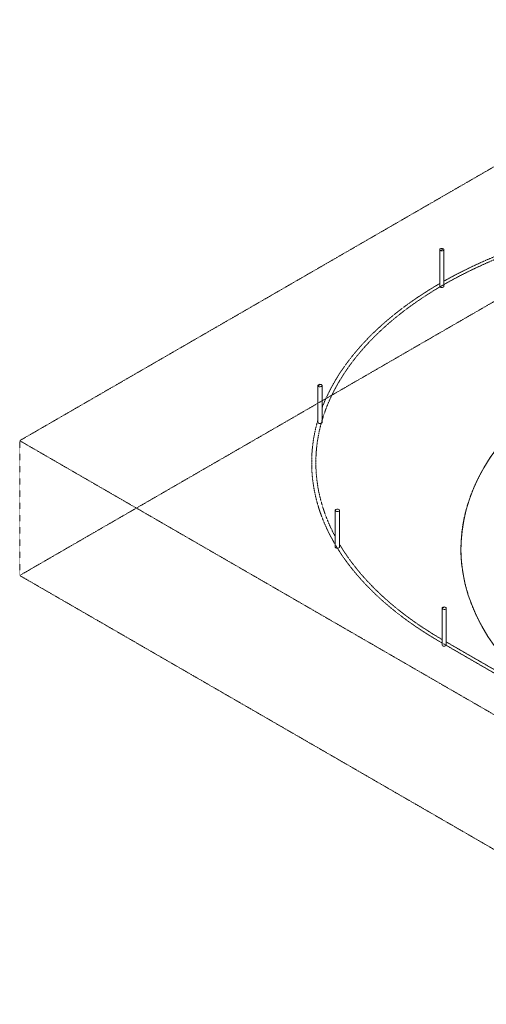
# Model space of a CAD drawing. Header units: millimetres. Extents: x 2807 to 348062, y -35711 to 43067.
# Tile 2 of 191: x 2807 to 19383, y -16174 to 18789. Entities that reach past the tile are written whole.
import ezdxf

# ---------------------------------------------------------------- set-up
doc = ezdxf.new("R2010")
doc.units = ezdxf.units.MM
doc.linetypes.add('THO_hhidden', pattern=[2.5, 1.5, -1])
doc.linetypes.add('THO_hidden', pattern=[6, 3, -3])
for name, color, linetype, lineweight, true_color in [('A-AREA', 1, 'Continuous', 13, 0xff0000), ('A-DETL', 7, 'Continuous', 13, 0x00a600), ('G-ANNO-SYMB', 7, 'THO_hidden', 13, 0xff8040)]:
    doc.layers.add(name, color=color, linetype=linetype, lineweight=lineweight, true_color=true_color)
doc.layers.add('S-COLS', color=7, linetype='Continuous', lineweight=13)
pattern_1 = [(30, (3507, -1231.22), (-282.8426, 163.2997), [])]

# ---------------------------------------------------------------- blocks, each defined once
blk = doc.blocks.new('NLRS_28_SCO_UN_houten kolom rond_gen_bcb - rond 150-V267-00 isometrie begane grond _plotview_')
at = {"layer": 'S-COLS'}
h = blk.add_hatch(dxfattribs=at)
h.set_pattern_fill('FP_7', color=256, style=0, pattern_type=2)
h.set_pattern_definition(pattern_1)
h.paths.add_polyline_path([(13478, 5755), (13506, 5759), (13530, 5769), (13546, 5783), (13551, 5800), (13544, 5816), (13527, 5830), (13503, 5839), (13474, 5842), (13445, 5838), (13421, 5828), (13406, 5814), (13401, 5797), (13407, 5781), (13424, 5767), (13449, 5758)])
for p, q in [((13401, 5799), (13401, 4495)), ((13551, 4495), (13551, 5799)), ((13551, 4496), (13546, 4479))]:
    blk.add_line(p, q, dxfattribs=at)
at = {"layer": 'S-COLS', "lineweight": 18}
for points in [[(13406, 5814, 0), (13401, 5797, 0), (13407, 5781, 0), (13424, 5767, 0), (13449, 5758, 0), (13478, 5755, 0), (13506, 5759, 0), (13530, 5769, 0), (13546, 5783, 0)], [(13546, 5783, 0), (13551, 5800, 0), (13544, 5816, 0), (13527, 5830, 0), (13503, 5839, 0), (13474, 5842, 0), (13445, 5838, 0), (13421, 5828, 0), (13406, 5814, 0)]]:
    blk.add_polyline3d(points, dxfattribs=at)
at = {"layer": 'S-COLS'}
blk.add_polyline3d([(13546, 4479, 0), (13530, 4465, 0), (13506, 4455, 0), (13478, 4452, 0), (13449, 4455, 0), (13424, 4464, 0), (13407, 4477, 0), (13401, 4494, 0), (13401, 4495, 0)], dxfattribs=at)
blk = doc.blocks.new('NLRS_28_SCO_UN_houten kolom rond_gen_bcb - rond 150-V268-00 isometrie begane grond _plotview_')
at = {"layer": 'S-COLS'}
for p, q in [((14019, 1367), (14019, 64)), ((14169, 64), (14169, 1367))]:
    blk.add_line(p, q, dxfattribs=at)
at = {"layer": 'S-COLS', "lineweight": 18}
for points in [[(14095, 1410, 0), (14067, 1407, 0), (14042, 1398, 0), (14025, 1384, 0), (14019, 1368, 0), (14025, 1351, 0), (14041, 1337, 0), (14065, 1327, 0), (14093, 1324, 0)], [(14093, 1324, 0), (14122, 1327, 0), (14147, 1336, 0), (14163, 1350, 0), (14169, 1367, 0), (14164, 1383, 0), (14148, 1397, 0), (14124, 1407, 0), (14095, 1410, 0)]]:
    blk.add_polyline3d(points, dxfattribs=at)
at = {"layer": 'S-COLS'}
for points in [[(14093, 20, 0), (14065, 24, 0), (14041, 33, 0), (14025, 47, 0), (14019, 64, 0)], [(14169, 63, 0), (14163, 46, 0), (14147, 33, 0), (14122, 23, 0), (14093, 20, 0)]]:
    blk.add_polyline3d(points, dxfattribs=at)
blk = doc.blocks.new('NLRS_28_SCO_UN_houten kolom rond_gen_bcb - rond 150-V269-00 isometrie begane grond _plotview_')
at = {"layer": 'S-COLS'}
h = blk.add_hatch(dxfattribs=at)
h.set_pattern_fill('FP_7', color=256, style=0, pattern_type=2)
h.set_pattern_definition(pattern_1)
h.paths.add_polyline_path([(17880, -2151), (17909, -2149), (17935, -2140), (17952, -2126), (17959, -2110), (17955, -2093), (17940, -2079), (17916, -2069), (17888, -2065), (17859, -2067), (17834, -2076), (17817, -2089), (17809, -2106), (17814, -2122), (17829, -2137), (17852, -2147)])
for p, q in [((17809, -2108), (17809, -3412)), ((17959, -3412), (17959, -2108))]:
    blk.add_line(p, q, dxfattribs=at)
at = {"layer": 'S-COLS', "lineweight": 18}
for points in [[(17859, -2067, 0), (17834, -2076, 0), (17817, -2089, 0), (17809, -2106, 0), (17814, -2122, 0), (17829, -2137, 0), (17852, -2147, 0), (17880, -2151, 0), (17909, -2149, 0)], [(17909, -2149, 0), (17935, -2140, 0), (17952, -2126, 0), (17959, -2110, 0), (17955, -2093, 0), (17940, -2079, 0), (17916, -2069, 0), (17888, -2065, 0), (17859, -2067, 0)]]:
    blk.add_polyline3d(points, dxfattribs=at)
at = {"layer": 'S-COLS'}
for points in [[(17909, -3452, 0), (17880, -3455, 0), (17852, -3451, 0), (17829, -3441, 0), (17814, -3426, 0), (17809, -3409, 0)], [(17959, -3412, 0), (17959, -3414, 0), (17952, -3430, 0), (17935, -3444, 0), (17909, -3452, 0)]]:
    blk.add_polyline3d(points, dxfattribs=at)
blk = doc.blocks.new('NLRS_28_SCO_UN_houten kolom rond_gen_bcb - rond 150-V278-00 isometrie begane grond _plotview_')
at = {"layer": 'S-COLS'}
h = blk.add_hatch(dxfattribs=at)
h.set_pattern_fill('FP_7', color=256, style=0, pattern_type=2)
h.set_pattern_definition(pattern_1)
h.paths.add_polyline_path([(17801, 10579), (17830, 10582), (17854, 10591), (17870, 10606), (17876, 10622), (17870, 10639), (17854, 10653), (17830, 10662), (17801, 10665), (17772, 10662), (17748, 10653), (17732, 10639), (17726, 10622), (17732, 10606), (17748, 10591), (17772, 10582)])
for p, q in [((17726, 10622), (17726, 9318)), ((17876, 9318), (17876, 10622))]:
    blk.add_line(p, q, dxfattribs=at)
at = {"layer": 'S-COLS', "lineweight": 18}
for points in [[(17748, 10653, 0), (17732, 10639, 0), (17726, 10622, 0), (17732, 10606, 0), (17748, 10591, 0), (17772, 10582, 0), (17801, 10579, 0), (17830, 10582, 0), (17854, 10591, 0)], [(17854, 10591, 0), (17870, 10606, 0), (17876, 10622, 0), (17870, 10639, 0), (17854, 10653, 0), (17830, 10662, 0), (17801, 10665, 0), (17772, 10662, 0), (17748, 10653, 0)]]:
    blk.add_polyline3d(points, dxfattribs=at)
at = {"layer": 'S-COLS'}
for points in [[(17854, 9288, 0), (17830, 9278, 0), (17801, 9275, 0), (17772, 9278, 0), (17748, 9288, 0), (17732, 9302, 0), (17726, 9318, 0)], [(17876, 9318, 0), (17870, 9302, 0), (17854, 9288, 0)]]:
    blk.add_polyline3d(points, dxfattribs=at)

msp = doc.modelspace()

# ---------------------------------------------------------------- linework, layer by layer
at = {"layer": 'A-AREA'}
msp.add_ellipse((34082, 0), major_axis=(15600, 0), ratio=0.57735, start_param=2.554195, end_param=3.926991, dxfattribs=at)
at = {"layer": 'A-DETL', "color": 7, "linetype": 'THO_hhidden'}
for p, q in [((17748, -3307), (17814, -3345)), ((17858, -3370), (23051, -6369)), ((17959, -3306), (21631, -5426))]:
    msp.add_line(p, q, dxfattribs=at)
for centre, major_axis, start_param, end_param in [((28779, 3062), (15450, 0), 0.785398, 3.441303), ((28779, 3062), (15600, 0), 1.745266, 2.344915), ((28779, 3062), (15600, 0), 2.358478, 2.92382), ((34082, 0), (15600, 0), 2.554195, 3.926991), ((28779, 3062), (15600, 0), 2.973317, 3.470484), ((28779, 3062), (15600, 0), 3.47512, 3.926991), ((28779, 3062), (15450, 0), 3.472204, 3.922783)]:
    msp.add_ellipse(centre, major_axis=major_axis, ratio=0.57735, start_param=start_param, end_param=end_param, dxfattribs=at)
at = {"layer": 'G-ANNO-SYMB'}
for p, q in [((28700, 18789), (2807, 3840)), ((2807, -947), (28700, 14003)), ((2807, -947), (2807, 3840)), ((62375, -30552), (2807, 3840)), ((62375, -35338), (2807, -947))]:
    msp.add_line(p, q, dxfattribs=at)

# ---------------------------------------------------------------- block references
at = {"layer": 'S-COLS'}
for name in ['NLRS_28_SCO_UN_houten kolom rond_gen_bcb - rond 150-V278-00 isometrie begane grond _plotview_', 'NLRS_28_SCO_UN_houten kolom rond_gen_bcb - rond 150-V267-00 isometrie begane grond _plotview_', 'NLRS_28_SCO_UN_houten kolom rond_gen_bcb - rond 150-V268-00 isometrie begane grond _plotview_', 'NLRS_28_SCO_UN_houten kolom rond_gen_bcb - rond 150-V269-00 isometrie begane grond _plotview_']:
    msp.add_blockref(name, (0, 0), dxfattribs=at)

doc.saveas('drawing.dxf')
